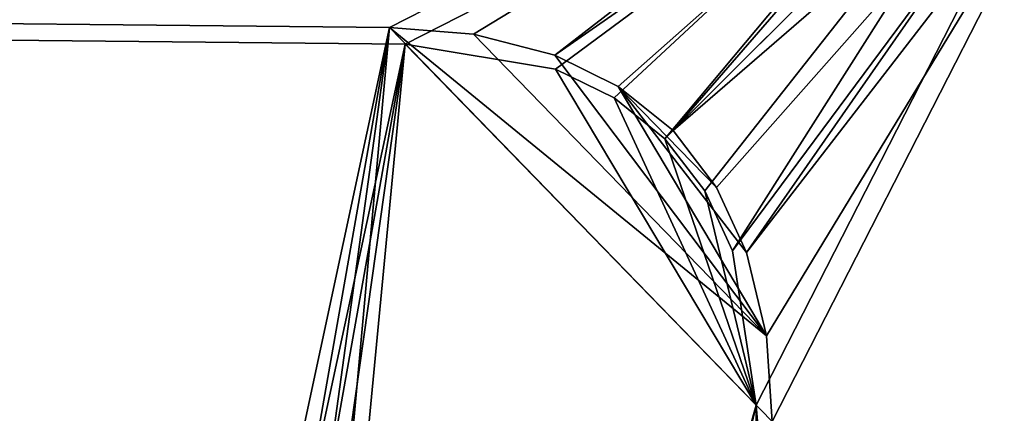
# Model space of a CAD drawing. Header units: metres. Extents: x 0 to 808, y -804 to 0.
# Tile 111 of 116: x 642 to 746, y -123 to -82. Entities that reach past the tile are written whole.
import ezdxf

# ---------------------------------------------------------------- set-up
doc = ezdxf.new("R2010")
doc.units = ezdxf.units.M

msp = doc.modelspace()

# ---------------------------------------------------------------- linework, layer by layer
at = {"layer": 'top0123458'}
for points in [[(742.989197, -50.77253, 160.059708), (680.857727, -82.481476, 105.138191), (120.582596, -76.835205, 114.917824)], [(689.696411, -83.194359, 104.98391), (680.857727, -82.481476, 105.138191), (742.989197, -50.77253, 160.059708)], [(698.277283, -85.405396, 104.834129), (689.696411, -83.194359, 104.98391), (742.989197, -50.77253, 160.059708)], [(698.277283, -85.405396, 104.834129), (742.989197, -50.77253, 160.059708), (747.078552, -51.338001, 160.059708)], [(704.933777, -88.674103, 104.717941), (698.277283, -85.405396, 104.834129), (747.078552, -51.338001, 160.059708)], [(704.933777, -88.674103, 104.717941), (747.078552, -51.338001, 160.059708), (710.699829, -93.331985, 104.617294)], [(747.078552, -51.338001, 160.059708), (750.615845, -53.416733, 160.059708), (710.699829, -93.331985, 104.617294)], [(118.575211, -78.546761, 117.953323), (682.522278, -84.230042, 108.109589), (744.686096, -52.504578, 163.059708)], [(682.522278, -84.230042, 108.109589), (698.337158, -86.869644, 107.833542), (744.686096, -52.504578, 163.059708)], [(698.337158, -86.869644, 107.833542), (704.503845, -89.881584, 107.725899), (744.686096, -52.504578, 163.059708)], [(744.686096, -52.504578, 163.059708), (704.503845, -89.881584, 107.725899), (709.843262, -94.188103, 107.632698)], [(744.686096, -52.504578, 163.059708), (709.843262, -94.188103, 107.632698), (749.748291, -54.284012, 163.059708)], [(710.699829, -93.331985, 104.617294), (750.615845, -53.416733, 160.059708), (752.694397, -56.954281, 160.059708)], [(709.843262, -94.188103, 107.632698), (714.057129, -99.688148, 107.559143), (749.748291, -54.284012, 163.059708)], [(749.748291, -54.284012, 163.059708), (714.057129, -99.688148, 107.559143), (716.962341, -105.98304, 107.508438)], [(751.527832, -59.346291, 163.059708), (749.748291, -54.284012, 163.059708), (716.962341, -105.98304, 107.508438)], [(752.694397, -56.954281, 160.059708), (715.285767, -99.319031, 104.537247), (710.699829, -93.331985, 104.617294)], [(718.446899, -106.171188, 104.482063), (715.285767, -99.319031, 104.537247), (752.694397, -56.954281, 160.059708)], [(753.259888, -61.043209, 160.059708), (718.446899, -106.171188, 104.482063), (752.694397, -56.954281, 160.059708)], [(719.43042, -122.238869, 107.465355), (751.527832, -59.346291, 163.059708), (716.962341, -105.98304, 107.508438)], [(751.527832, -59.346291, 163.059708), (719.43042, -122.238869, 107.465355), (735.750671, -322.483398, 135.73291)], [(751.527832, -322.483398, 163.059708), (751.527832, -59.346291, 163.059708), (735.750671, -322.483398, 135.73291)], [(720.533813, -114.955711, 104.445641), (718.446899, -106.171188, 104.482063), (753.259888, -61.043209, 160.059708)], [(721.144897, -123.970207, 104.434975), (720.533813, -114.955711, 104.445641), (753.259888, -61.043209, 160.059708)], [(753.259888, -61.043209, 160.059708), (753.259888, -322.483398, 160.059708), (721.144897, -123.970207, 104.434975)], [(680.857727, -82.481476, 105.138191), (622.559387, -354.430237, 106.155792), (120.582596, -76.835205, 114.917824)], [(118.575211, -78.546761, 117.953323), (624.124634, -355.943359, 109.128922), (682.522278, -84.230042, 108.109589)], [(634.641602, -344.845734, 105.944893), (622.559387, -354.430237, 106.155792), (680.857727, -82.481476, 105.138191)], [(645.370789, -339.444305, 105.757614), (634.641602, -344.845734, 105.944893), (680.857727, -82.481476, 105.138191)], [(657.893982, -335.843079, 105.539024), (645.370789, -339.444305, 105.757614), (680.857727, -82.481476, 105.138191)], [(680.857727, -82.481476, 105.138191), (721.144897, -123.970207, 104.434975), (657.893982, -335.843079, 105.539024)], [(689.696411, -83.194359, 104.98391), (720.533813, -114.955711, 104.445641), (680.857727, -82.481476, 105.138191)], [(720.533813, -114.955711, 104.445641), (721.144897, -123.970207, 104.434975), (680.857727, -82.481476, 105.138191)], [(689.696411, -83.194359, 104.98391), (698.277283, -85.405396, 104.834129), (720.533813, -114.955711, 104.445641)], [(624.124634, -355.943359, 109.128922), (635.821777, -346.664154, 108.924751), (682.522278, -84.230042, 108.109589)], [(682.522278, -84.230042, 108.109589), (635.821777, -346.664154, 108.924751), (646.210693, -341.43396, 108.743408)], [(682.522278, -84.230042, 108.109589), (646.210693, -341.43396, 108.743408), (658.335693, -337.947235, 108.531769)], [(719.43042, -122.238869, 107.465355), (682.522278, -84.230042, 108.109589), (658.335693, -337.947235, 108.531769)], [(698.337158, -86.869644, 107.833542), (682.522278, -84.230042, 108.109589), (719.43042, -122.238869, 107.465355)], [(698.277283, -85.405396, 104.834129), (704.933777, -88.674103, 104.717941), (720.533813, -114.955711, 104.445641)], [(704.503845, -89.881584, 107.725899), (698.337158, -86.869644, 107.833542), (719.43042, -122.238869, 107.465355)], [(720.533813, -114.955711, 104.445641), (704.933777, -88.674103, 104.717941), (718.446899, -106.171188, 104.482063)], [(704.933777, -88.674103, 104.717941), (715.285767, -99.319031, 104.537247), (718.446899, -106.171188, 104.482063)], [(704.933777, -88.674103, 104.717941), (710.699829, -93.331985, 104.617294), (715.285767, -99.319031, 104.537247)], [(719.43042, -122.238869, 107.465355), (709.843262, -94.188103, 107.632698), (704.503845, -89.881584, 107.725899)], [(714.057129, -99.688148, 107.559143), (709.843262, -94.188103, 107.632698), (719.43042, -122.238869, 107.465355)], [(716.962341, -105.98304, 107.508438), (714.057129, -99.688148, 107.559143), (719.43042, -122.238869, 107.465355)], [(719.43042, -122.238869, 107.465355), (658.335693, -337.947235, 108.531769), (670.190369, -336.859406, 108.324844)], [(719.43042, -322.483398, 107.465355), (719.43042, -122.238869, 107.465355), (670.190369, -336.859406, 108.324844)], [(735.750671, -322.483398, 135.73291), (719.43042, -122.238869, 107.465355), (727.591248, -322.483398, 121.600327)], [(719.43042, -122.238869, 107.465355), (719.43042, -322.483398, 107.465355), (727.591248, -322.483398, 121.600327)]]:
    msp.add_3dface(points, dxfattribs=at)

doc.saveas('drawing.dxf')
